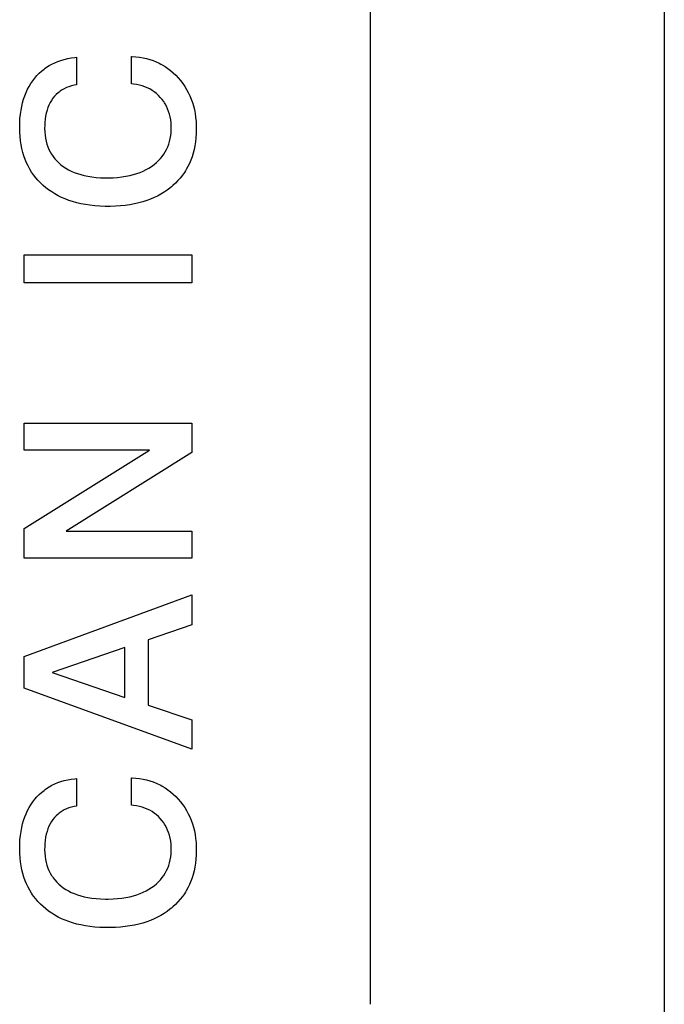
# Paper-space layout '170608_CRESCAD_1' of a CAD drawing. Header units: inches. Extents: x 0 to 17, y 0 to 11.
# Tile 99 of 139: x 15.28 to 15.434, y 6.236 to 6.47. Entities that reach past the tile are written whole.
import ezdxf

# ---------------------------------------------------------------- set-up
doc = ezdxf.new("R2010")
doc.units = ezdxf.units.IN
doc.header["$LTSCALE"] = 0.935
doc.header["$MEASUREMENT"] = 0
doc.linetypes.add('HIDDEN', pattern=[0.2, 0.1, -0.1])
doc.layers.get('0').update_dxf_attribs({"linetype": 'CONTINUOUS'})
doc.layers.add('DEFAULT_2', color=7, linetype='HIDDEN')

psp = doc.layouts.new('170608_CRESCAD_1')

# ---------------------------------------------------------------- linework, layer by layer
at = {"color": 7, "linetype": 'CONTINUOUS'}
for p, q in [((15.43376, 7.79928), (15.43376, 6.04928)), ((15.36377, 6.23578), (15.36377, 7.61278))]:
    psp.add_line(p, q, dxfattribs=at)
at = {"layer": 'DEFAULT_2', "color": 7, "linetype": 'CONTINUOUS'}
for p, q in [((15.28999, 6.46078), (15.29077, 6.46101)), ((15.29077, 6.46101), (15.29158, 6.4612)), ((15.29158, 6.4612), (15.29243, 6.46135)), ((15.29243, 6.46135), (15.29332, 6.46147)), ((15.29332, 6.46147), (15.29369, 6.4615)), ((15.29369, 6.4615), (15.29369, 6.45494)), ((15.30681, 6.46167), (15.30693, 6.46167)), ((15.30681, 6.45515), (15.30681, 6.46167)), ((15.30693, 6.46167), (15.30784, 6.46161)), ((15.30784, 6.46161), (15.30871, 6.4615)), ((15.30871, 6.4615), (15.30956, 6.46136)), ((15.30956, 6.46136), (15.31038, 6.46118)), ((15.31038, 6.46118), (15.31117, 6.46096)), ((15.28536, 6.45821), (15.28594, 6.45868)), ((15.28594, 6.45868), (15.28624, 6.4589)), ((15.28624, 6.4589), (15.28655, 6.45912)), ((15.28655, 6.45912), (15.28718, 6.45952)), ((15.28718, 6.45952), (15.28784, 6.45989)), ((15.28784, 6.45989), (15.28852, 6.46022)), ((15.28852, 6.46022), (15.28924, 6.46052)), ((15.28924, 6.46052), (15.28999, 6.46078)), ((15.31117, 6.46096), (15.31194, 6.46071)), ((15.31194, 6.46071), (15.31269, 6.46041)), ((15.31269, 6.46041), (15.31341, 6.46007)), ((15.31341, 6.46007), (15.31376, 6.45989)), ((15.31376, 6.45989), (15.31411, 6.4597)), ((15.31411, 6.4597), (15.31479, 6.45929)), ((15.31479, 6.45929), (15.31546, 6.45884)), ((15.31546, 6.45884), (15.3161, 6.45834)), ((15.28351, 6.45624), (15.28376, 6.45655)), ((15.28376, 6.45655), (15.28427, 6.45714)), ((15.28427, 6.45714), (15.2848, 6.45769)), ((15.2848, 6.45769), (15.28536, 6.45821)), ((15.3161, 6.45834), (15.31673, 6.45781)), ((15.31673, 6.45781), (15.31733, 6.45723)), ((15.31733, 6.45723), (15.31792, 6.45661)), ((15.31792, 6.45661), (15.31848, 6.45595)), ((15.28203, 6.45387), (15.28241, 6.45458)), ((15.28241, 6.45458), (15.28283, 6.45527)), ((15.28283, 6.45527), (15.28328, 6.45592)), ((15.28328, 6.45592), (15.28351, 6.45624)), ((15.29076, 6.45401), (15.29025, 6.45372)), ((15.29131, 6.45427), (15.29076, 6.45401)), ((15.29188, 6.4545), (15.29131, 6.45427)), ((15.2925, 6.45469), (15.29188, 6.4545)), ((15.29315, 6.45484), (15.2925, 6.45469)), ((15.29369, 6.45494), (15.29315, 6.45484)), ((15.30725, 6.45511), (15.30681, 6.45515)), ((15.30798, 6.45501), (15.30725, 6.45511)), ((15.30867, 6.45487), (15.30798, 6.45501)), ((15.30933, 6.4547), (15.30867, 6.45487)), ((15.30996, 6.45448), (15.30933, 6.4547)), ((15.31056, 6.45423), (15.30996, 6.45448)), ((15.31114, 6.45395), (15.31056, 6.45423)), ((15.31169, 6.45363), (15.31114, 6.45395)), ((15.31848, 6.45595), (15.319, 6.45527)), ((15.319, 6.45527), (15.31948, 6.45457)), ((15.31948, 6.45457), (15.31992, 6.45385)), ((15.28109, 6.45154), (15.28137, 6.45235)), ((15.28137, 6.45235), (15.28168, 6.45312)), ((15.28168, 6.45312), (15.28203, 6.45387)), ((15.28808, 6.45174), (15.28773, 6.45123)), ((15.28847, 6.45221), (15.28808, 6.45174)), ((15.28887, 6.45264), (15.28847, 6.45221)), ((15.2893, 6.45304), (15.28887, 6.45264)), ((15.28953, 6.45322), (15.2893, 6.45304)), ((15.28976, 6.4534), (15.28953, 6.45322)), ((15.29025, 6.45372), (15.28976, 6.4534)), ((15.31222, 6.45327), (15.31169, 6.45363)), ((15.31272, 6.45287), (15.31222, 6.45327)), ((15.3132, 6.45243), (15.31272, 6.45287)), ((15.31366, 6.45196), (15.3132, 6.45243)), ((15.31409, 6.45146), (15.31366, 6.45196)), ((15.31992, 6.45385), (15.32032, 6.45311)), ((15.32032, 6.45311), (15.32068, 6.45234)), ((15.32068, 6.45234), (15.32101, 6.45155)), ((15.28046, 6.44888), (15.28063, 6.44981)), ((15.28063, 6.44981), (15.28084, 6.45069)), ((15.28084, 6.45069), (15.28109, 6.45154)), ((15.28688, 6.44953), (15.28666, 6.44889)), ((15.28713, 6.45013), (15.28688, 6.44953)), ((15.28742, 6.4507), (15.28713, 6.45013)), ((15.28773, 6.45123), (15.28742, 6.4507)), ((15.31447, 6.45093), (15.31409, 6.45146)), ((15.31465, 6.45066), (15.31447, 6.45093)), ((15.31482, 6.45039), (15.31465, 6.45066)), ((15.31513, 6.44982), (15.31482, 6.45039)), ((15.31541, 6.44923), (15.31513, 6.44982)), ((15.32101, 6.45155), (15.3213, 6.45074)), ((15.3213, 6.45074), (15.32155, 6.4499)), ((15.32155, 6.4499), (15.32177, 6.44903)), ((15.28016, 6.44585), (15.28022, 6.44691)), ((15.28022, 6.44691), (15.28032, 6.44792)), ((15.28032, 6.44792), (15.28046, 6.44888)), ((15.28632, 6.4475), (15.28621, 6.44675)), ((15.28647, 6.44822), (15.28632, 6.4475)), ((15.28666, 6.44889), (15.28647, 6.44822)), ((15.31564, 6.44861), (15.31541, 6.44923)), ((15.31584, 6.44796), (15.31564, 6.44861)), ((15.316, 6.44729), (15.31584, 6.44796)), ((15.31613, 6.44659), (15.316, 6.44729)), ((15.32177, 6.44903), (15.32194, 6.44813)), ((15.32194, 6.44813), (15.32208, 6.4472)), ((15.32208, 6.4472), (15.32217, 6.44623)), ((15.28015, 6.44489), (15.28016, 6.44585)), ((15.28015, 6.44476), (15.28015, 6.44489)), ((15.28018, 6.44367), (15.28015, 6.44476)), ((15.2861, 6.44509), (15.28609, 6.44478)), ((15.28609, 6.44478), (15.28609, 6.44458)), ((15.28609, 6.44458), (15.28613, 6.44375)), ((15.28613, 6.44594), (15.2861, 6.44509)), ((15.28621, 6.44675), (15.28613, 6.44594)), ((15.31621, 6.44585), (15.31613, 6.44659)), ((15.31625, 6.44508), (15.31621, 6.44585)), ((15.31626, 6.44468), (15.31625, 6.44508)), ((15.31625, 6.44435), (15.31626, 6.44468)), ((15.32217, 6.44623), (15.32223, 6.44524)), ((15.32223, 6.44524), (15.32224, 6.44441)), ((15.28024, 6.44263), (15.28018, 6.44367)), ((15.28035, 6.44162), (15.28024, 6.44263)), ((15.28613, 6.44375), (15.2862, 6.44297)), ((15.2862, 6.44297), (15.28631, 6.44222)), ((15.28631, 6.44222), (15.28646, 6.4415)), ((15.31601, 6.44212), (15.31613, 6.44283)), ((15.31613, 6.44283), (15.31621, 6.44357)), ((15.31621, 6.44357), (15.31625, 6.44435)), ((15.32215, 6.44231), (15.32205, 6.44134)), ((15.32222, 6.44331), (15.32215, 6.44231)), ((15.32224, 6.44441), (15.32222, 6.44331)), ((15.2805, 6.44066), (15.28035, 6.44162)), ((15.28069, 6.43974), (15.2805, 6.44066)), ((15.28646, 6.4415), (15.28665, 6.44082)), ((15.28665, 6.44082), (15.28687, 6.44017)), ((15.28687, 6.44017), (15.28713, 6.43955)), ((15.31516, 6.43956), (15.31543, 6.44016)), ((15.31543, 6.44016), (15.31566, 6.44079)), ((15.31566, 6.44079), (15.31586, 6.44144)), ((15.31586, 6.44144), (15.31601, 6.44212)), ((15.3219, 6.44041), (15.32172, 6.43951)), ((15.32205, 6.44134), (15.3219, 6.44041)), ((15.28091, 6.43884), (15.28069, 6.43974)), ((15.28117, 6.43799), (15.28091, 6.43884)), ((15.28146, 6.43716), (15.28117, 6.43799)), ((15.28713, 6.43955), (15.28743, 6.43896)), ((15.28743, 6.43896), (15.28776, 6.43839)), ((15.28776, 6.43839), (15.28794, 6.43812)), ((15.28794, 6.43812), (15.28812, 6.43785)), ((15.28812, 6.43785), (15.28853, 6.43733)), ((15.31369, 6.43737), (15.31412, 6.43789)), ((15.31412, 6.43789), (15.3145, 6.43842)), ((15.3145, 6.43842), (15.31485, 6.43898)), ((15.31485, 6.43898), (15.31516, 6.43956)), ((15.32124, 6.43781), (15.32095, 6.43701)), ((15.3215, 6.43865), (15.32124, 6.43781)), ((15.32172, 6.43951), (15.3215, 6.43865)), ((15.28179, 6.43637), (15.28146, 6.43716)), ((15.28215, 6.4356), (15.28179, 6.43637)), ((15.28255, 6.43487), (15.28215, 6.4356)), ((15.28853, 6.43733), (15.28897, 6.43684)), ((15.28897, 6.43684), (15.28945, 6.43636)), ((15.28945, 6.43636), (15.28997, 6.43591)), ((15.28997, 6.43591), (15.29053, 6.43549)), ((15.29053, 6.43549), (15.29113, 6.43509)), ((15.31094, 6.43511), (15.31157, 6.43551)), ((15.31157, 6.43551), (15.31216, 6.43595)), ((15.31216, 6.43595), (15.31272, 6.4364)), ((15.31272, 6.4364), (15.31322, 6.43688)), ((15.31322, 6.43688), (15.31369, 6.43737)), ((15.32025, 6.43548), (15.31985, 6.43476)), ((15.32062, 6.43623), (15.32025, 6.43548)), ((15.32095, 6.43701), (15.32062, 6.43623)), ((15.28299, 6.43416), (15.28255, 6.43487)), ((15.28322, 6.43381), (15.28299, 6.43416)), ((15.28346, 6.43347), (15.28322, 6.43381)), ((15.28397, 6.43281), (15.28346, 6.43347)), ((15.29113, 6.43509), (15.29176, 6.43472)), ((15.29176, 6.43472), (15.29243, 6.43438)), ((15.29243, 6.43438), (15.29314, 6.43407)), ((15.29314, 6.43407), (15.29389, 6.43379)), ((15.29389, 6.43379), (15.29469, 6.43355)), ((15.29469, 6.43355), (15.29553, 6.43333)), ((15.29553, 6.43333), (15.29642, 6.43314)), ((15.29642, 6.43314), (15.29737, 6.43299)), ((15.29737, 6.43299), (15.29837, 6.43288)), ((15.29837, 6.43288), (15.29943, 6.43281)), ((15.30239, 6.4328), (15.30346, 6.43288)), ((15.30346, 6.43288), (15.30448, 6.43299)), ((15.30448, 6.43299), (15.30544, 6.43314)), ((15.30544, 6.43314), (15.30636, 6.43332)), ((15.30636, 6.43332), (15.30723, 6.43354)), ((15.30723, 6.43354), (15.30805, 6.43379)), ((15.30805, 6.43379), (15.30883, 6.43408)), ((15.30883, 6.43408), (15.30957, 6.43439)), ((15.30957, 6.43439), (15.31027, 6.43473)), ((15.31027, 6.43473), (15.31094, 6.43511)), ((15.31893, 6.43339), (15.31841, 6.43273)), ((15.31941, 6.43406), (15.31893, 6.43339)), ((15.31963, 6.43441), (15.31941, 6.43406)), ((15.31985, 6.43476), (15.31963, 6.43441)), ((15.28451, 6.43218), (15.28397, 6.43281)), ((15.28509, 6.43157), (15.28451, 6.43218)), ((15.28571, 6.43098), (15.28509, 6.43157)), ((15.28637, 6.43042), (15.28571, 6.43098)), ((15.29943, 6.43281), (15.30056, 6.43277)), ((15.30056, 6.43277), (15.30093, 6.43277)), ((15.30093, 6.43277), (15.30126, 6.43277)), ((15.30126, 6.43277), (15.30239, 6.4328)), ((15.3163, 6.43063), (15.31596, 6.43035)), ((15.31663, 6.43091), (15.3163, 6.43063)), ((15.31727, 6.4315), (15.31663, 6.43091)), ((15.31786, 6.4321), (15.31727, 6.4315)), ((15.31841, 6.43273), (15.31786, 6.4321)), ((15.28705, 6.42989), (15.28637, 6.43042)), ((15.28777, 6.4294), (15.28705, 6.42989)), ((15.28851, 6.42893), (15.28777, 6.4294)), ((15.28929, 6.4285), (15.28851, 6.42893)), ((15.29011, 6.4281), (15.28929, 6.4285)), ((15.31299, 6.42844), (15.31216, 6.42805)), ((15.31378, 6.42887), (15.31299, 6.42844)), ((15.31454, 6.42933), (15.31378, 6.42887)), ((15.31527, 6.42982), (15.31454, 6.42933)), ((15.31596, 6.43035), (15.31527, 6.42982)), ((15.29096, 6.42774), (15.29011, 6.4281)), ((15.29184, 6.4274), (15.29096, 6.42774)), ((15.29277, 6.4271), (15.29184, 6.4274)), ((15.29373, 6.42683), (15.29277, 6.4271)), ((15.29474, 6.4266), (15.29373, 6.42683)), ((15.29579, 6.4264), (15.29474, 6.4266)), ((15.29689, 6.42624), (15.29579, 6.4264)), ((15.29803, 6.42611), (15.29689, 6.42624)), ((15.29923, 6.42602), (15.29803, 6.42611)), ((15.30048, 6.42598), (15.29923, 6.42602)), ((15.30119, 6.42597), (15.30048, 6.42598)), ((15.3017, 6.42598), (15.30119, 6.42597)), ((15.30296, 6.42601), (15.3017, 6.42598)), ((15.30417, 6.42609), (15.30296, 6.42601)), ((15.30532, 6.42621), (15.30417, 6.42609)), ((15.30643, 6.42637), (15.30532, 6.42621)), ((15.30749, 6.42656), (15.30643, 6.42637)), ((15.3085, 6.42679), (15.30749, 6.42656)), ((15.30948, 6.42706), (15.3085, 6.42679)), ((15.31041, 6.42735), (15.30948, 6.42706)), ((15.3113, 6.42768), (15.31041, 6.42735)), ((15.31216, 6.42805), (15.3113, 6.42768)), ((15.28119, 6.4144), (15.32113, 6.4144)), ((15.28119, 6.40771), (15.28119, 6.4144)), ((15.32113, 6.4144), (15.32113, 6.40771)), ((15.32113, 6.40771), (15.28119, 6.40771)), ((15.28119, 6.37431), (15.32113, 6.37431)), ((15.28119, 6.36787), (15.28119, 6.37431)), ((15.32113, 6.37431), (15.32113, 6.36729)), ((15.31107, 6.36787), (15.28119, 6.36787)), ((15.28119, 6.34922), (15.31107, 6.36787)), ((15.32113, 6.36729), (15.29125, 6.34853)), ((15.28119, 6.34215), (15.28119, 6.34922)), ((15.29125, 6.34853), (15.32113, 6.34853)), ((15.32113, 6.34853), (15.32113, 6.34215)), ((15.32113, 6.34215), (15.28119, 6.34215)), ((15.28119, 6.31867), (15.32113, 6.33338)), ((15.32113, 6.33338), (15.32113, 6.32625)), ((15.32113, 6.32625), (15.3108, 6.32267)), ((15.3108, 6.32267), (15.3108, 6.30709)), ((15.30524, 6.32084), (15.28791, 6.31489)), ((15.30524, 6.30894), (15.30524, 6.32084)), ((15.28119, 6.31116), (15.28119, 6.31867)), ((15.28791, 6.31489), (15.30524, 6.30894)), ((15.32113, 6.29662), (15.28119, 6.31116)), ((15.3108, 6.30709), (15.32113, 6.30358)), ((15.32113, 6.30358), (15.32113, 6.29662)), ((15.30681, 6.28976), (15.30693, 6.28976)), ((15.30681, 6.28324), (15.30681, 6.28976)), ((15.30693, 6.28976), (15.30784, 6.2897)), ((15.30784, 6.2897), (15.30871, 6.28959)), ((15.28655, 6.28721), (15.28718, 6.28761)), ((15.28718, 6.28761), (15.28784, 6.28798)), ((15.28784, 6.28798), (15.28852, 6.28831)), ((15.28852, 6.28831), (15.28924, 6.28861)), ((15.28924, 6.28861), (15.28999, 6.28887)), ((15.28999, 6.28887), (15.29077, 6.2891)), ((15.29077, 6.2891), (15.29158, 6.28929)), ((15.29158, 6.28929), (15.29243, 6.28944)), ((15.29243, 6.28944), (15.29332, 6.28956)), ((15.29332, 6.28956), (15.29369, 6.2896)), ((15.29369, 6.2896), (15.29369, 6.28303)), ((15.30871, 6.28959), (15.30956, 6.28945)), ((15.30956, 6.28945), (15.31038, 6.28927)), ((15.31038, 6.28927), (15.31117, 6.28905)), ((15.31117, 6.28905), (15.31194, 6.2888)), ((15.31194, 6.2888), (15.31269, 6.2885)), ((15.31269, 6.2885), (15.31341, 6.28816)), ((15.31341, 6.28816), (15.31376, 6.28798)), ((15.31376, 6.28798), (15.31411, 6.28779)), ((15.31411, 6.28779), (15.31479, 6.28738)), ((15.31479, 6.28738), (15.31546, 6.28693)), ((15.28376, 6.28464), (15.28427, 6.28523)), ((15.28427, 6.28523), (15.2848, 6.28578)), ((15.2848, 6.28578), (15.28536, 6.2863)), ((15.28536, 6.2863), (15.28594, 6.28677)), ((15.28594, 6.28677), (15.28624, 6.287)), ((15.28624, 6.287), (15.28655, 6.28721)), ((15.31546, 6.28693), (15.3161, 6.28643)), ((15.3161, 6.28643), (15.31673, 6.2859)), ((15.31673, 6.2859), (15.31733, 6.28532)), ((15.31733, 6.28532), (15.31792, 6.2847)), ((15.28203, 6.28196), (15.28241, 6.28267)), ((15.28241, 6.28267), (15.28283, 6.28336)), ((15.28283, 6.28336), (15.28328, 6.28401)), ((15.28328, 6.28401), (15.28351, 6.28433)), ((15.28351, 6.28433), (15.28376, 6.28464)), ((15.2925, 6.28278), (15.29188, 6.28259)), ((15.29315, 6.28293), (15.2925, 6.28278)), ((15.29369, 6.28303), (15.29315, 6.28293)), ((15.30725, 6.2832), (15.30681, 6.28324)), ((15.30798, 6.2831), (15.30725, 6.2832)), ((15.30867, 6.28296), (15.30798, 6.2831)), ((15.30933, 6.28279), (15.30867, 6.28296)), ((15.30996, 6.28257), (15.30933, 6.28279)), ((15.31792, 6.2847), (15.31848, 6.28404)), ((15.31848, 6.28404), (15.319, 6.28336)), ((15.319, 6.28336), (15.31948, 6.28266)), ((15.31948, 6.28266), (15.31992, 6.28194)), ((15.28109, 6.27963), (15.28137, 6.28044)), ((15.28137, 6.28044), (15.28168, 6.28121)), ((15.28168, 6.28121), (15.28203, 6.28196)), ((15.28847, 6.2803), (15.28808, 6.27983)), ((15.28887, 6.28073), (15.28847, 6.2803)), ((15.2893, 6.28113), (15.28887, 6.28073)), ((15.28953, 6.28131), (15.2893, 6.28113)), ((15.28976, 6.28149), (15.28953, 6.28131)), ((15.29025, 6.28181), (15.28976, 6.28149)), ((15.29076, 6.2821), (15.29025, 6.28181)), ((15.29131, 6.28236), (15.29076, 6.2821)), ((15.29188, 6.28259), (15.29131, 6.28236)), ((15.31056, 6.28232), (15.30996, 6.28257)), ((15.31114, 6.28204), (15.31056, 6.28232)), ((15.31169, 6.28172), (15.31114, 6.28204)), ((15.31222, 6.28136), (15.31169, 6.28172)), ((15.31272, 6.28096), (15.31222, 6.28136)), ((15.3132, 6.28052), (15.31272, 6.28096)), ((15.31366, 6.28005), (15.3132, 6.28052)), ((15.31992, 6.28194), (15.32032, 6.2812)), ((15.32032, 6.2812), (15.32068, 6.28043)), ((15.32068, 6.28043), (15.32101, 6.27964)), ((15.28063, 6.2779), (15.28084, 6.27878)), ((15.28084, 6.27878), (15.28109, 6.27963)), ((15.28713, 6.27822), (15.28688, 6.27762)), ((15.28742, 6.27879), (15.28713, 6.27822)), ((15.28773, 6.27932), (15.28742, 6.27879)), ((15.28808, 6.27983), (15.28773, 6.27932)), ((15.31409, 6.27955), (15.31366, 6.28005)), ((15.31447, 6.27902), (15.31409, 6.27955)), ((15.31465, 6.27875), (15.31447, 6.27902)), ((15.31482, 6.27848), (15.31465, 6.27875)), ((15.31513, 6.27791), (15.31482, 6.27848)), ((15.32101, 6.27964), (15.3213, 6.27883)), ((15.3213, 6.27883), (15.32155, 6.27799)), ((15.32155, 6.27799), (15.32177, 6.27712)), ((15.28022, 6.275), (15.28032, 6.27601)), ((15.28032, 6.27601), (15.28046, 6.27697)), ((15.28046, 6.27697), (15.28063, 6.2779)), ((15.28632, 6.27559), (15.28621, 6.27484)), ((15.28647, 6.27631), (15.28632, 6.27559)), ((15.28666, 6.27698), (15.28647, 6.27631)), ((15.28688, 6.27762), (15.28666, 6.27698)), ((15.31541, 6.27732), (15.31513, 6.27791)), ((15.31564, 6.2767), (15.31541, 6.27732)), ((15.31584, 6.27606), (15.31564, 6.2767)), ((15.316, 6.27538), (15.31584, 6.27606)), ((15.32177, 6.27712), (15.32194, 6.27622)), ((15.32194, 6.27622), (15.32208, 6.27529)), ((15.28015, 6.27299), (15.28016, 6.27394)), ((15.28016, 6.27394), (15.28022, 6.275)), ((15.28613, 6.27403), (15.2861, 6.27318)), ((15.28621, 6.27484), (15.28613, 6.27403)), ((15.31613, 6.27468), (15.316, 6.27538)), ((15.31621, 6.27394), (15.31613, 6.27468)), ((15.31625, 6.27317), (15.31621, 6.27394)), ((15.32208, 6.27529), (15.32217, 6.27432)), ((15.32217, 6.27432), (15.32223, 6.27333)), ((15.32223, 6.27333), (15.32224, 6.2725)), ((15.28015, 6.27285), (15.28015, 6.27299)), ((15.28018, 6.27176), (15.28015, 6.27285)), ((15.28024, 6.27072), (15.28018, 6.27176)), ((15.2861, 6.27318), (15.28609, 6.27287)), ((15.28609, 6.27287), (15.28609, 6.27267)), ((15.28609, 6.27267), (15.28613, 6.27184)), ((15.28613, 6.27184), (15.2862, 6.27106)), ((15.2862, 6.27106), (15.28631, 6.27031)), ((15.31601, 6.27021), (15.31613, 6.27092)), ((15.31613, 6.27092), (15.31621, 6.27166)), ((15.31621, 6.27166), (15.31625, 6.27244)), ((15.31626, 6.27277), (15.31625, 6.27317)), ((15.31625, 6.27244), (15.31626, 6.27277)), ((15.32222, 6.2714), (15.32215, 6.2704)), ((15.32224, 6.2725), (15.32222, 6.2714)), ((15.28035, 6.26972), (15.28024, 6.27072)), ((15.2805, 6.26875), (15.28035, 6.26972)), ((15.28069, 6.26783), (15.2805, 6.26875)), ((15.28631, 6.27031), (15.28646, 6.26959)), ((15.28646, 6.26959), (15.28665, 6.26891)), ((15.28665, 6.26891), (15.28687, 6.26826)), ((15.31543, 6.26825), (15.31566, 6.26888)), ((15.31566, 6.26888), (15.31586, 6.26953)), ((15.31586, 6.26953), (15.31601, 6.27021)), ((15.32205, 6.26943), (15.3219, 6.2685)), ((15.32215, 6.2704), (15.32205, 6.26943)), ((15.28091, 6.26694), (15.28069, 6.26783)), ((15.28117, 6.26608), (15.28091, 6.26694)), ((15.28687, 6.26826), (15.28713, 6.26764)), ((15.28713, 6.26764), (15.28743, 6.26705)), ((15.28743, 6.26705), (15.28776, 6.26648)), ((15.28776, 6.26648), (15.28794, 6.26621)), ((15.28794, 6.26621), (15.28812, 6.26594)), ((15.31412, 6.26598), (15.3145, 6.26651)), ((15.3145, 6.26651), (15.31485, 6.26707)), ((15.31485, 6.26707), (15.31516, 6.26765)), ((15.31516, 6.26765), (15.31543, 6.26825)), ((15.3215, 6.26674), (15.32124, 6.2659)), ((15.32172, 6.2676), (15.3215, 6.26674)), ((15.3219, 6.2685), (15.32172, 6.2676)), ((15.28146, 6.26525), (15.28117, 6.26608)), ((15.28179, 6.26446), (15.28146, 6.26525)), ((15.28215, 6.26369), (15.28179, 6.26446)), ((15.28812, 6.26594), (15.28853, 6.26542)), ((15.28853, 6.26542), (15.28897, 6.26493)), ((15.28897, 6.26493), (15.28945, 6.26445)), ((15.28945, 6.26445), (15.28997, 6.264)), ((15.28997, 6.264), (15.29053, 6.26358)), ((15.31157, 6.2636), (15.31216, 6.26404)), ((15.31216, 6.26404), (15.31272, 6.2645)), ((15.31272, 6.2645), (15.31322, 6.26497)), ((15.31322, 6.26497), (15.31369, 6.26546)), ((15.31369, 6.26546), (15.31412, 6.26598)), ((15.32062, 6.26432), (15.32025, 6.26357)), ((15.32095, 6.2651), (15.32062, 6.26432)), ((15.32124, 6.2659), (15.32095, 6.2651)), ((15.28255, 6.26296), (15.28215, 6.26369)), ((15.28299, 6.26225), (15.28255, 6.26296)), ((15.28322, 6.2619), (15.28299, 6.26225)), ((15.28346, 6.26156), (15.28322, 6.2619)), ((15.28397, 6.2609), (15.28346, 6.26156)), ((15.29053, 6.26358), (15.29113, 6.26318)), ((15.29113, 6.26318), (15.29176, 6.26281)), ((15.29176, 6.26281), (15.29243, 6.26247)), ((15.29243, 6.26247), (15.29314, 6.26216)), ((15.29314, 6.26216), (15.29389, 6.26188)), ((15.29389, 6.26188), (15.29469, 6.26164)), ((15.29469, 6.26164), (15.29553, 6.26142)), ((15.30636, 6.26141), (15.30723, 6.26163)), ((15.30723, 6.26163), (15.30805, 6.26188)), ((15.30805, 6.26188), (15.30883, 6.26217)), ((15.30883, 6.26217), (15.30957, 6.26248)), ((15.30957, 6.26248), (15.31027, 6.26282)), ((15.31027, 6.26282), (15.31094, 6.2632)), ((15.31094, 6.2632), (15.31157, 6.2636)), ((15.31941, 6.26215), (15.31893, 6.26148)), ((15.31963, 6.2625), (15.31941, 6.26215)), ((15.31985, 6.26285), (15.31963, 6.2625)), ((15.32025, 6.26357), (15.31985, 6.26285)), ((15.28451, 6.26027), (15.28397, 6.2609)), ((15.28509, 6.25966), (15.28451, 6.26027)), ((15.28571, 6.25907), (15.28509, 6.25966)), ((15.29553, 6.26142), (15.29642, 6.26123)), ((15.29642, 6.26123), (15.29737, 6.26108)), ((15.29737, 6.26108), (15.29837, 6.26097)), ((15.29837, 6.26097), (15.29943, 6.2609)), ((15.29943, 6.2609), (15.30056, 6.26086)), ((15.30056, 6.26086), (15.30093, 6.26086)), ((15.30093, 6.26086), (15.30126, 6.26086)), ((15.30126, 6.26086), (15.30239, 6.26089)), ((15.30239, 6.26089), (15.30346, 6.26097)), ((15.30346, 6.26097), (15.30448, 6.26108)), ((15.30448, 6.26108), (15.30544, 6.26123)), ((15.30544, 6.26123), (15.30636, 6.26141)), ((15.31727, 6.25959), (15.31663, 6.259)), ((15.31786, 6.26019), (15.31727, 6.25959)), ((15.31841, 6.26082), (15.31786, 6.26019)), ((15.31893, 6.26148), (15.31841, 6.26082)), ((15.28637, 6.25851), (15.28571, 6.25907)), ((15.28705, 6.25798), (15.28637, 6.25851)), ((15.28777, 6.25749), (15.28705, 6.25798)), ((15.28851, 6.25702), (15.28777, 6.25749)), ((15.28929, 6.25659), (15.28851, 6.25702)), ((15.31378, 6.25696), (15.31299, 6.25653)), ((15.31454, 6.25742), (15.31378, 6.25696)), ((15.31527, 6.25791), (15.31454, 6.25742)), ((15.31596, 6.25844), (15.31527, 6.25791)), ((15.3163, 6.25872), (15.31596, 6.25844)), ((15.31663, 6.259), (15.3163, 6.25872)), ((15.29011, 6.25619), (15.28929, 6.25659)), ((15.29096, 6.25583), (15.29011, 6.25619)), ((15.29184, 6.25549), (15.29096, 6.25583)), ((15.29277, 6.25519), (15.29184, 6.25549)), ((15.29373, 6.25492), (15.29277, 6.25519)), ((15.29474, 6.25469), (15.29373, 6.25492)), ((15.29579, 6.25449), (15.29474, 6.25469)), ((15.29689, 6.25433), (15.29579, 6.25449)), ((15.30643, 6.25446), (15.30532, 6.2543)), ((15.30749, 6.25465), (15.30643, 6.25446)), ((15.3085, 6.25488), (15.30749, 6.25465)), ((15.30948, 6.25515), (15.3085, 6.25488)), ((15.31041, 6.25544), (15.30948, 6.25515)), ((15.3113, 6.25577), (15.31041, 6.25544)), ((15.31216, 6.25614), (15.3113, 6.25577)), ((15.31299, 6.25653), (15.31216, 6.25614)), ((15.29803, 6.2542), (15.29689, 6.25433)), ((15.29923, 6.25412), (15.29803, 6.2542)), ((15.30048, 6.25407), (15.29923, 6.25412)), ((15.30119, 6.25406), (15.30048, 6.25407)), ((15.3017, 6.25407), (15.30119, 6.25406)), ((15.30296, 6.25411), (15.3017, 6.25407)), ((15.30417, 6.25418), (15.30296, 6.25411)), ((15.30532, 6.2543), (15.30417, 6.25418))]:
    psp.add_line(p, q, dxfattribs=at)

doc.saveas('drawing.dxf')
